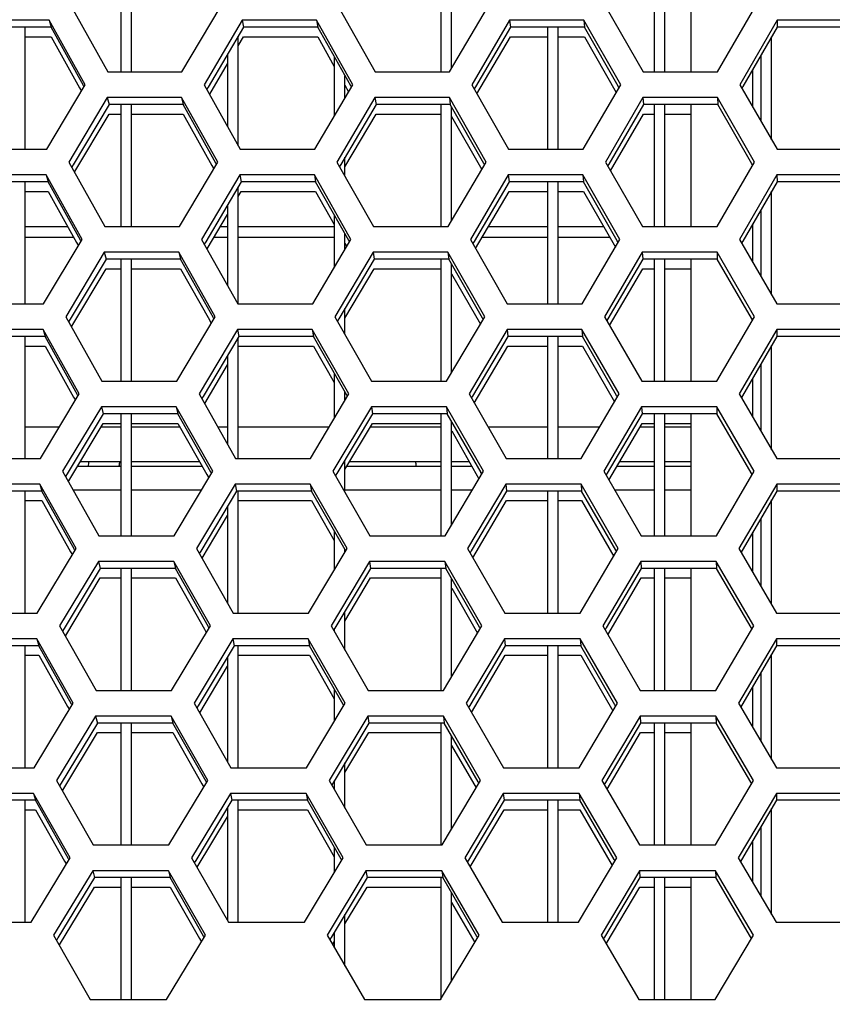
# Model space of a CAD drawing. Header units: millimetres. Extents: x 0 to 420, y 0 to 297.
# Tile 57 of 256: x 121.15 to 124.19, y 86.44 to 90.13. Entities that reach past the tile are written whole.
import ezdxf

# ---------------------------------------------------------------- set-up
doc = ezdxf.new("R2010")
doc.units = ezdxf.units.MM
doc.header["$LTSCALE"] = 23.1
doc.layers.get('0').update_dxf_attribs({"linetype": 'CONTINUOUS'})
for name, color, linetype in [('AXES', 7, 'CONTINUOUS'), ('DIM_PILOTEES', 7, 'CONTINUOUS'), ('FASEN', 7, 'CONTINUOUS')]:
    doc.layers.add(name, color=color, linetype=linetype)
doc.styles.get("Standard").update_dxf_attribs({"font": 'txt', "width": 0.7})
doc.dimstyles.new('DIMSTYLE_4', dxfattribs={"dimtxt": 2.5, "dimasz": 3.5, "dimexe": 2, "dimexo": 0, "dimtad": 1, "dimdec": 0, "dimlfac": 10, "dimdsep": 46, "dimtxsty": 'Standard', "dimblk": '_FILLED', "dimblk1": '_FILLED', "dimblk2": '_FILLED', "dimcen": 0.09, "dimazin": 2, "dimtp": 0.8, "dimtm": 0.8, "dimtfac": 1, "dimtdec": 0, "dimtofl": 0, "dimtmove": 0, "dimatfit": 3, "dimldrblk": '_FILLED', "dimfxl": 0, "dimtolj": 1, "dimarcsym": 0})

# ---------------------------------------------------------------- blocks, each defined once
blk = doc.blocks.new('_FILLED')
at = {"color": 0, "linetype": 'ByBlock'}
blk.add_solid([(0, 0), (-1, 0.1429), (-1, -0.1429)], dxfattribs=at)
blk = doc.blocks.new('*D10')
at = {"layer": 'DIM_PILOTEES', "color": 2, "linetype": 'Continuous'}
for p, q in [((124.1252, 106.0416), (62.1844, 106.0416)), ((64.1844, 106.0416), (64.1844, 79.644)), ((64.1844, 53.2465), (64.1844, 79.644)), ((101.3716, 53.2465), (62.1844, 53.2465))]:
    blk.add_line(p, q, dxfattribs=at)
at = {"layer": 'DIM_PILOTEES', "color": 2, "linetype": 'Continuous', "xscale": 3.5, "yscale": 3.5, "zscale": 3.5}
for p, rotation in [((64.1844, 106.0416), 90), ((64.1844, 53.2465), 270)]:
    blk.add_blockref('_FILLED', p, dxfattribs=dict(at, rotation=rotation))
at = {"layer": 'DIM_PILOTEES', "color": 2, "linetype": 'Continuous', "insert": (61.0594, 82.8955), "char_height": 2.5, "width": 8.571429, "attachment_point": 2, "rotation": 90, "line_spacing_factor": 0.9}
blk.add_mtext('{\\ftxt;\\W0.0001;\\H0.0001;\\~}{\\ftxt;\\W2.2857142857;\\H2.5; }{\\ftxt;\\W0.0001;\\H0.0001;\\~}', dxfattribs=at)

msp = doc.modelspace()

# ---------------------------------------------------------------- linework, layer by layer
at = {"color": 7, "linetype": 'Continuous'}
for p, q in [((121.5252, 90.3952), (121.5252, 89.9381)), ((121.5652, 89.9381), (121.5652, 90.3952)), ((122.7252, 90.3952), (122.7252, 89.9381)), ((122.7652, 89.9512), (122.7652, 90.3952)), ((123.5252, 90.3952), (123.5252, 89.9381)), ((123.5652, 89.9381), (123.5652, 90.3952)), ((121.2564, 90.1313), (121.2637, 90.1054)), ((121.9797, 90.1313), (121.9851, 90.1054)), ((122.2581, 90.1313), (122.2628, 90.1054)), ((122.9824, 90.1313), (122.9853, 90.1054)), ((123.261, 90.1313), (123.2633, 90.1054)), ((123.9858, 90.1313), (123.9862, 90.1054)), ((121.2637, 90.1054), (120.9865, 90.1054)), ((121.1652, 89.6484), (121.1652, 90.1054)), ((121.3851, 89.8867), (121.2637, 90.1054)), ((121.9851, 90.1054), (121.8523, 89.8806)), ((122.2628, 90.1054), (121.9851, 90.1054)), ((122.3866, 89.8855), (122.2628, 90.1054)), ((122.9853, 90.1054), (122.8545, 89.8818)), ((123.2633, 90.1054), (122.9853, 90.1054)), ((123.1252, 90.1054), (123.1252, 89.6484)), ((123.1652, 89.6484), (123.1652, 90.1054)), ((123.3894, 89.8843), (123.2633, 90.1054)), ((123.9862, 90.1054), (123.8577, 89.8831)), ((124.2643, 90.1054), (123.9862, 90.1054)), ((121.1652, 90.0696), (121.2637, 90.0696)), ((121.2637, 90.0696), (121.3699, 89.8783)), ((121.9652, 89.6609), (121.9652, 90.0717)), ((121.9652, 90.0359), (121.9851, 90.0696)), ((121.9851, 90.0696), (122.2628, 90.0696)), ((122.2628, 90.0696), (122.3252, 89.9586)), ((122.8602, 89.8557), (122.9853, 90.0696)), ((122.9853, 90.0696), (123.1252, 90.0696)), ((123.1652, 90.0696), (123.2633, 90.0696)), ((123.2633, 90.0696), (123.3823, 89.8609)), ((123.9652, 89.6832), (123.9652, 90.0691)), ((121.9252, 90.004), (121.9252, 89.732)), ((122.3252, 89.9945), (122.3252, 89.7728)), ((123.9252, 89.9998), (123.9252, 89.7524)), ((121.8581, 89.8547), (121.9252, 89.9681)), ((122.3652, 89.8405), (122.3652, 89.9234)), ((121.3699, 89.8783), (121.3766, 89.8661)), ((121.3869, 89.8834), (121.3851, 89.8867)), ((121.8523, 89.8806), (121.8469, 89.8715)), ((122.3652, 89.8876), (122.3788, 89.8635)), ((122.3891, 89.881), (122.3866, 89.8855)), ((122.8545, 89.8818), (122.8499, 89.8739)), ((123.3926, 89.8786), (123.3894, 89.8843)), ((123.8577, 89.8831), (123.8538, 89.8763)), ((121.4734, 89.8415), (121.4802, 89.8157)), ((121.7522, 89.8415), (121.7582, 89.8157)), ((122.4775, 89.8415), (122.4817, 89.8157)), ((122.7566, 89.8415), (122.7601, 89.8157)), ((123.4827, 89.8415), (123.4844, 89.8157)), ((123.7621, 89.8415), (123.763, 89.8157)), ((121.4802, 89.8157), (121.3459, 89.5902)), ((121.7582, 89.8157), (121.4802, 89.8157)), ((121.5252, 89.8157), (121.5252, 89.3586)), ((121.5652, 89.3586), (121.5652, 89.8157)), ((121.8811, 89.5963), (121.7582, 89.8157)), ((122.4817, 89.8157), (122.3496, 89.5914)), ((122.7601, 89.8157), (122.4817, 89.8157)), ((122.7252, 89.8157), (122.7252, 89.3586)), ((122.8854, 89.5951), (122.7601, 89.8157)), ((122.7652, 89.3811), (122.7652, 89.8066)), ((123.4844, 89.8157), (123.3545, 89.5926)), ((123.763, 89.8157), (123.4844, 89.8157)), ((123.5252, 89.8157), (123.5252, 89.3586)), ((123.5652, 89.3586), (123.5652, 89.8157)), ((123.8906, 89.5939), (123.763, 89.8157)), ((121.3522, 89.5648), (121.4802, 89.7798)), ((121.4802, 89.7798), (121.5252, 89.7798)), ((121.5652, 89.7798), (121.7582, 89.7798)), ((121.7582, 89.7798), (121.8658, 89.5877)), ((122.3652, 89.5821), (122.4817, 89.7798)), ((122.4817, 89.7798), (122.7252, 89.7798)), ((122.7652, 89.7708), (122.8779, 89.5724)), ((123.3606, 89.5672), (123.4844, 89.7798)), ((123.4844, 89.7798), (123.5252, 89.7798)), ((123.5652, 89.7798), (123.6634, 89.7798)), ((122.3652, 89.5465), (122.3652, 89.6179)), ((121.3459, 89.5902), (121.3402, 89.5805)), ((121.8658, 89.5877), (121.8729, 89.575)), ((121.8832, 89.5924), (121.8811, 89.5963)), ((122.3496, 89.5914), (122.3446, 89.5829)), ((122.8882, 89.59), (122.8854, 89.5951)), ((123.3545, 89.5926), (123.3502, 89.5853)), ((123.8942, 89.5877), (123.8906, 89.5939)), ((121.2446, 89.5518), (121.252, 89.5259)), ((121.3505, 89.562), (121.3522, 89.5648)), ((121.9709, 89.5518), (121.9763, 89.5259)), ((122.2504, 89.5518), (122.2552, 89.5259)), ((122.9777, 89.5518), (122.9806, 89.5259)), ((123.2575, 89.5518), (123.2597, 89.5259)), ((123.9853, 89.5518), (123.9856, 89.5259)), ((121.252, 89.5259), (120.9736, 89.5259)), ((121.1652, 89.0688), (121.1652, 89.5259)), ((121.3738, 89.3071), (121.252, 89.5259)), ((121.9763, 89.5259), (121.8429, 89.301)), ((121.9652, 89.0688), (121.9652, 89.5072)), ((122.2552, 89.5259), (121.9763, 89.5259)), ((122.3795, 89.3059), (122.2552, 89.5259)), ((122.9806, 89.5259), (122.8493, 89.3022)), ((123.2597, 89.5259), (122.9806, 89.5259)), ((123.1252, 89.5259), (123.1252, 89.0688)), ((123.1652, 89.0688), (123.1652, 89.5259)), ((123.3864, 89.3047), (123.2597, 89.5259)), ((123.9856, 89.5259), (123.8566, 89.3035)), ((124.2649, 89.5259), (123.9856, 89.5259)), ((121.1652, 89.4901), (121.252, 89.4901)), ((121.252, 89.4901), (121.3586, 89.2986)), ((121.9652, 89.4713), (121.9763, 89.4901)), ((121.9763, 89.4901), (122.2552, 89.4901)), ((122.2552, 89.4901), (122.3252, 89.366)), ((122.855, 89.2762), (122.9806, 89.4901)), ((122.9806, 89.4901), (123.1252, 89.4901)), ((123.1652, 89.4901), (123.2597, 89.4901)), ((123.2597, 89.4901), (123.3793, 89.2814)), ((123.9652, 89.1025), (123.9652, 89.4907)), ((121.9252, 89.4397), (121.9252, 89.1365)), ((123.9252, 89.4217), (123.9252, 89.1715)), ((121.8488, 89.2751), (121.9252, 89.4039)), ((122.3252, 89.4018), (122.3252, 89.2057)), ((121.326, 89.357), (121.1652, 89.357)), ((121.9252, 89.357), (121.8975, 89.357)), ((122.3252, 89.357), (121.9652, 89.357)), ((123.1252, 89.357), (122.9026, 89.357)), ((123.3358, 89.357), (123.1652, 89.357)), ((121.3484, 89.3169), (121.1652, 89.3169)), ((121.9252, 89.3169), (121.8736, 89.3169)), ((122.3252, 89.3169), (121.9652, 89.3169)), ((122.3652, 89.2731), (122.3652, 89.3311)), ((123.1252, 89.3169), (122.879, 89.3169)), ((123.3589, 89.3169), (123.1652, 89.3169)), ((121.3586, 89.2986), (121.3653, 89.2865)), ((121.3757, 89.3038), (121.3738, 89.3071)), ((121.8429, 89.301), (121.8375, 89.292)), ((122.3652, 89.2953), (122.3717, 89.2839)), ((122.382, 89.3015), (122.3795, 89.3059)), ((122.8493, 89.3022), (122.8447, 89.2943)), ((123.3896, 89.2991), (123.3864, 89.3047)), ((123.8566, 89.3035), (123.8527, 89.2967)), ((121.4693, 89.2361), (121.3345, 89.0106)), ((121.4625, 89.262), (121.4693, 89.2361)), ((121.7485, 89.2361), (121.4693, 89.2361)), ((121.5252, 89.2361), (121.5252, 88.779)), ((121.5652, 88.779), (121.5652, 89.2361)), ((121.7424, 89.262), (121.7485, 89.2361)), ((121.8719, 89.0167), (121.7485, 89.2361)), ((122.4749, 89.2361), (122.3423, 89.0118)), ((122.4707, 89.262), (122.4749, 89.2361)), ((122.7545, 89.2361), (122.4749, 89.2361)), ((122.7252, 89.2361), (122.7252, 88.779)), ((122.751, 89.262), (122.7545, 89.2361)), ((122.8803, 89.0155), (122.7545, 89.2361)), ((123.4817, 89.2361), (123.3513, 89.013)), ((123.4801, 89.262), (123.4817, 89.2361)), ((123.7615, 89.2361), (123.4817, 89.2361)), ((123.5252, 89.2361), (123.5252, 88.779)), ((123.5652, 88.779), (123.5652, 89.2361)), ((123.7606, 89.262), (123.7615, 89.2361)), ((123.8897, 89.0143), (123.7615, 89.2361)), ((121.3408, 88.9852), (121.4693, 89.2003)), ((121.4693, 89.2003), (121.5252, 89.2003)), ((121.5652, 89.2003), (121.7485, 89.2003)), ((121.7485, 89.2003), (121.8566, 89.0081)), ((122.3652, 89.0147), (122.4749, 89.2003)), ((122.4749, 89.2003), (122.7252, 89.2003)), ((122.7652, 88.8109), (122.7652, 89.2173)), ((123.3574, 88.9877), (123.4817, 89.2003)), ((123.4817, 89.2003), (123.5252, 89.2003)), ((123.5652, 89.2003), (123.6634, 89.2003)), ((122.7652, 89.1814), (122.8728, 88.9929)), ((122.3652, 88.9543), (122.3652, 89.0506)), ((121.874, 89.0129), (121.8719, 89.0167)), ((122.8832, 89.0105), (122.8803, 89.0155)), ((123.3513, 89.013), (123.347, 89.0058)), ((123.8932, 89.0081), (123.8897, 89.0143)), ((121.3345, 89.0106), (121.3288, 89.001)), ((121.3392, 88.9825), (121.3408, 88.9852)), ((121.8566, 89.0081), (121.8637, 88.9955)), ((122.3423, 89.0118), (122.3373, 89.0034)), ((121.2402, 88.9463), (120.9607, 88.9463)), ((121.1652, 88.4893), (121.1652, 88.9463)), ((121.2328, 88.9722), (121.2402, 88.9463)), ((121.3626, 88.7275), (121.2402, 88.9463)), ((121.9675, 88.9463), (121.8335, 88.7214)), ((121.962, 88.9722), (121.9675, 88.9463)), ((121.9652, 88.4893), (121.9652, 88.9425)), ((122.2475, 88.9463), (121.9675, 88.9463)), ((122.2427, 88.9722), (122.2475, 88.9463)), ((122.3724, 88.7263), (122.2475, 88.9463)), ((122.9759, 88.9463), (122.844, 88.7226)), ((122.973, 88.9722), (122.9759, 88.9463)), ((123.2562, 88.9463), (122.9759, 88.9463)), ((123.1252, 88.9463), (123.1252, 88.4893)), ((123.1652, 88.4893), (123.1652, 88.9463)), ((123.2539, 88.9722), (123.2562, 88.9463)), ((123.3834, 88.7251), (123.2562, 88.9463)), ((123.9851, 88.9463), (123.8555, 88.7239)), ((123.9847, 88.9722), (123.9851, 88.9463)), ((124.2654, 88.9463), (123.9851, 88.9463)), ((121.1652, 88.9105), (121.2402, 88.9105)), ((121.2402, 88.9105), (121.3473, 88.719)), ((121.9675, 88.9105), (122.2475, 88.9105)), ((122.2475, 88.9105), (122.3252, 88.7734)), ((122.8499, 88.6966), (122.9759, 88.9105)), ((122.9759, 88.9105), (123.1252, 88.9105)), ((123.1652, 88.9105), (123.2562, 88.9105)), ((123.2562, 88.9105), (123.3762, 88.7018)), ((123.9652, 88.5218), (123.9652, 88.9123)), ((121.9252, 88.8753), (121.9252, 88.5412)), ((121.8394, 88.6955), (121.9252, 88.8394)), ((123.9252, 88.8436), (123.9252, 88.5905)), ((122.3252, 88.8093), (122.3252, 88.6384)), ((121.3473, 88.719), (121.354, 88.707)), ((121.3644, 88.7242), (121.3626, 88.7275)), ((121.8335, 88.7214), (121.8282, 88.7124)), ((122.3652, 88.7057), (122.3652, 88.7389)), ((122.3749, 88.7219), (122.3724, 88.7263)), ((122.844, 88.7226), (122.8394, 88.7148)), ((123.3866, 88.7195), (123.3834, 88.7251)), ((123.8555, 88.7239), (123.8516, 88.7172)), ((121.4517, 88.6824), (121.4584, 88.6566)), ((121.7327, 88.6824), (121.7388, 88.6566)), ((122.464, 88.6824), (122.4682, 88.6566)), ((122.7454, 88.6824), (122.7489, 88.6566)), ((123.4775, 88.6824), (123.4791, 88.6566)), ((123.7591, 88.6824), (123.76, 88.6566)), ((121.4584, 88.6566), (121.3231, 88.431)), ((121.7388, 88.6566), (121.4584, 88.6566)), ((121.5252, 88.6566), (121.5252, 88.1995)), ((121.5652, 88.1995), (121.5652, 88.6566)), ((121.8627, 88.4371), (121.7388, 88.6566)), ((122.4682, 88.6566), (122.335, 88.4322)), ((122.7489, 88.6566), (122.4682, 88.6566)), ((122.7252, 88.6566), (122.7252, 88.1995)), ((122.8753, 88.4359), (122.7489, 88.6566)), ((123.4791, 88.6566), (123.3481, 88.4334)), ((123.76, 88.6566), (123.4791, 88.6566)), ((123.5252, 88.6566), (123.5252, 88.1995)), ((123.5652, 88.1995), (123.5652, 88.6566)), ((123.8887, 88.4347), (123.76, 88.6566)), ((121.1652, 88.607), (121.294, 88.607)), ((121.3294, 88.4056), (121.4584, 88.6207)), ((121.4502, 88.607), (121.5252, 88.607)), ((121.4584, 88.6207), (121.5252, 88.6207)), ((121.5652, 88.6207), (121.7388, 88.6207)), ((121.5652, 88.607), (121.7465, 88.607)), ((121.7388, 88.6207), (121.8473, 88.4284)), ((121.8879, 88.607), (121.9252, 88.607)), ((121.9652, 88.607), (122.3066, 88.607)), ((122.3652, 88.4473), (122.4682, 88.6207)), ((122.4601, 88.607), (122.7252, 88.607)), ((122.4682, 88.6207), (122.7252, 88.6207)), ((122.7652, 88.2407), (122.7652, 88.628)), ((122.9013, 88.607), (123.1252, 88.607)), ((123.1652, 88.607), (123.3204, 88.607)), ((123.3543, 88.4081), (123.4791, 88.6207)), ((123.4711, 88.607), (123.5252, 88.607)), ((123.4791, 88.6207), (123.5252, 88.6207)), ((123.5652, 88.6207), (123.6634, 88.6207)), ((123.5652, 88.607), (123.6634, 88.607)), ((122.7653, 88.5922), (122.8677, 88.4133)), ((121.3618, 88.4596), (121.5252, 88.4596)), ((121.5652, 88.4596), (121.8297, 88.4596)), ((122.3652, 88.3622), (122.3652, 88.4831)), ((122.3726, 88.4596), (122.7252, 88.4596)), ((122.7652, 88.4596), (122.8411, 88.4596)), ((123.3846, 88.4596), (123.5252, 88.4596)), ((123.5652, 88.4596), (123.6634, 88.4596)), ((121.3231, 88.431), (121.3174, 88.4215)), ((121.8473, 88.4284), (121.8544, 88.4159)), ((121.8649, 88.4333), (121.8627, 88.4371)), ((122.335, 88.4322), (122.33, 88.4238)), ((122.8781, 88.4309), (122.8752, 88.4359)), ((123.3481, 88.4334), (123.3438, 88.4262)), ((123.8923, 88.4286), (123.8887, 88.4347)), ((121.2211, 88.3927), (121.2284, 88.3668)), ((121.3278, 88.403), (121.3294, 88.4056)), ((121.9532, 88.3927), (121.9587, 88.3668)), ((122.2351, 88.3927), (122.2398, 88.3668)), ((122.9683, 88.3927), (122.9712, 88.3668)), ((123.2504, 88.3927), (123.2526, 88.3668)), ((123.9841, 88.3927), (123.9845, 88.3668)), ((121.2284, 88.3668), (120.9478, 88.3668)), ((121.1652, 87.9097), (121.1652, 88.3668)), ((121.3514, 88.1479), (121.2284, 88.3668)), ((121.3454, 88.3718), (121.5252, 88.3718)), ((121.5652, 88.3718), (121.828, 88.3718)), ((121.9587, 88.3668), (121.8241, 88.1418)), ((122.2398, 88.3668), (121.9587, 88.3668)), ((121.9652, 87.9097), (121.9652, 88.3668)), ((122.3653, 88.1467), (122.2398, 88.3668)), ((122.3652, 88.3718), (122.7252, 88.3718)), ((122.7652, 88.3718), (122.843, 88.3718)), ((122.9712, 88.3668), (122.8388, 88.143)), ((123.2526, 88.3668), (122.9712, 88.3668)), ((123.1252, 88.3668), (123.1252, 87.9097)), ((123.1652, 87.9097), (123.1652, 88.3668)), ((123.3804, 88.1455), (123.2526, 88.3668)), ((123.3754, 88.3718), (123.5252, 88.3718)), ((123.5652, 88.3718), (123.6634, 88.3718)), ((123.9845, 88.3668), (123.8543, 88.1443)), ((124.266, 88.3668), (123.9845, 88.3668)), ((121.1652, 88.3309), (121.2284, 88.3309)), ((121.2284, 88.3309), (121.336, 88.1393)), ((121.9652, 88.3309), (122.2398, 88.3309)), ((122.2398, 88.3309), (122.3252, 88.181)), ((122.8447, 88.1171), (122.9712, 88.3309)), ((122.9712, 88.3309), (123.1252, 88.3309)), ((123.1652, 88.3309), (123.2526, 88.3309)), ((123.2526, 88.3309), (123.3732, 88.1222)), ((123.9652, 87.9412), (123.9652, 88.3338)), ((121.8301, 88.1158), (121.9252, 88.2749)), ((121.9252, 88.3107), (121.9252, 87.9459)), ((123.9252, 88.2654), (123.9252, 88.0096)), ((122.3252, 88.2168), (122.3252, 88.0711)), ((121.336, 88.1393), (121.3428, 88.1274)), ((121.3532, 88.1447), (121.3513, 88.1479)), ((121.8241, 88.1418), (121.8188, 88.1329)), ((122.3652, 88.1381), (122.3652, 88.1467)), ((122.3678, 88.1423), (122.3652, 88.1467)), ((122.8388, 88.143), (122.8342, 88.1353)), ((123.3836, 88.14), (123.3804, 88.1455)), ((123.8543, 88.1443), (123.8504, 88.1376)), ((121.4408, 88.1029), (121.4476, 88.077)), ((121.723, 88.1029), (121.729, 88.077)), ((122.4572, 88.1029), (122.4614, 88.077)), ((122.7398, 88.1029), (122.7433, 88.077)), ((123.4748, 88.1029), (123.4765, 88.077)), ((123.7576, 88.1029), (123.7585, 88.077)), ((121.4476, 88.077), (121.3117, 87.8514)), ((121.729, 88.077), (121.4476, 88.077)), ((121.5252, 88.077), (121.5252, 87.6199)), ((121.5652, 87.6199), (121.5652, 88.077)), ((121.8535, 87.8575), (121.729, 88.077)), ((122.4614, 88.077), (122.3277, 87.8526)), ((122.7433, 88.077), (122.4614, 88.077)), ((122.7252, 88.077), (122.7252, 87.6199)), ((122.8702, 87.8563), (122.7433, 88.077)), ((123.4765, 88.077), (123.3449, 87.8538)), ((123.7585, 88.077), (123.4765, 88.077)), ((123.5252, 88.077), (123.5252, 87.6199)), ((123.5652, 87.6199), (123.5652, 88.077)), ((123.8878, 87.8551), (123.7585, 88.077)), ((121.318, 87.826), (121.4476, 88.0412)), ((121.4476, 88.0412), (121.5252, 88.0412)), ((121.5652, 88.0412), (121.729, 88.0412)), ((121.729, 88.0412), (121.8381, 87.8488)), ((122.3652, 87.8797), (122.4614, 88.0412)), ((122.4614, 88.0412), (122.7252, 88.0412)), ((122.7652, 87.6704), (122.7652, 88.0388)), ((123.3512, 87.8286), (123.4765, 88.0412)), ((123.4765, 88.0412), (123.5252, 88.0412)), ((123.5652, 88.0412), (123.6634, 88.0412)), ((122.7653, 88.003), (122.8626, 87.8337)), ((122.3652, 87.7702), (122.3652, 87.9156)), ((121.3117, 87.8514), (121.306, 87.842)), ((121.8381, 87.8488), (121.8452, 87.8363)), ((121.8557, 87.8537), (121.8535, 87.8575)), ((122.3277, 87.8526), (122.3227, 87.8443)), ((122.3252, 87.8485), (122.3252, 87.8399)), ((122.873, 87.8513), (122.8702, 87.8563)), ((123.3449, 87.8538), (123.3407, 87.8467)), ((123.8913, 87.849), (123.8878, 87.8551)), ((121.2093, 87.8131), (121.2166, 87.7872)), ((121.3164, 87.8235), (121.318, 87.826)), ((121.9444, 87.8131), (121.9499, 87.7872)), ((122.2274, 87.8131), (122.2322, 87.7872)), ((122.9636, 87.8131), (122.9665, 87.7872)), ((123.2469, 87.8131), (123.2491, 87.7872)), ((123.9836, 87.8131), (123.9839, 87.7872)), ((121.2166, 87.7872), (120.9348, 87.7872)), ((121.1652, 87.3301), (121.1652, 87.7872)), ((121.3401, 87.5683), (121.2166, 87.7872)), ((121.9499, 87.7872), (121.8148, 87.5622)), ((122.2322, 87.7872), (121.9499, 87.7872)), ((121.9652, 87.3301), (121.9652, 87.7872)), ((122.3581, 87.5671), (122.2322, 87.7872)), ((122.9665, 87.7872), (122.8335, 87.5634)), ((123.2491, 87.7872), (122.9665, 87.7872)), ((123.1252, 87.7872), (123.1252, 87.3301)), ((123.1652, 87.3301), (123.1652, 87.7872)), ((123.3774, 87.5659), (123.2491, 87.7872)), ((123.9839, 87.7872), (123.8532, 87.5647)), ((124.2666, 87.7872), (123.9839, 87.7872)), ((121.1652, 87.7514), (121.2166, 87.7514)), ((121.2166, 87.7514), (121.3248, 87.5597)), ((121.9252, 87.7461), (121.9252, 87.3508)), ((121.9652, 87.7514), (122.2322, 87.7514)), ((122.2322, 87.7514), (122.3252, 87.5887)), ((122.8395, 87.5375), (122.9665, 87.7514)), ((122.9665, 87.7514), (123.1252, 87.7514)), ((123.1652, 87.7514), (123.2491, 87.7514)), ((123.2491, 87.7514), (123.3701, 87.5427)), ((123.9652, 87.3605), (123.9652, 87.7554)), ((121.8207, 87.5362), (121.9252, 87.7103)), ((123.9252, 87.6872), (123.9252, 87.4286)), ((122.3252, 87.6245), (122.3252, 87.5037)), ((121.3248, 87.5597), (121.3315, 87.5478)), ((121.3419, 87.5651), (121.3401, 87.5683)), ((121.8148, 87.5622), (121.8095, 87.5534)), ((122.3606, 87.5627), (122.3581, 87.5671)), ((122.8335, 87.5634), (122.829, 87.5557)), ((123.3806, 87.5604), (123.3774, 87.5659)), ((123.8532, 87.5647), (123.8493, 87.5581)), ((121.4299, 87.5233), (121.4367, 87.4974)), ((121.7133, 87.5233), (121.7193, 87.4974)), ((122.4505, 87.5233), (122.4547, 87.4974)), ((122.7342, 87.5233), (122.7377, 87.4974)), ((123.4722, 87.5233), (123.4738, 87.4974)), ((123.7561, 87.5233), (123.757, 87.4974)), ((121.4367, 87.4974), (121.3002, 87.2718)), ((121.7193, 87.4974), (121.4367, 87.4974)), ((121.5252, 87.4974), (121.5252, 87.0404)), ((121.5652, 87.0404), (121.5652, 87.4974)), ((121.8443, 87.2779), (121.7193, 87.4974)), ((122.4547, 87.4974), (122.3203, 87.273)), ((122.7377, 87.4974), (122.4547, 87.4974)), ((122.7252, 87.4974), (122.7252, 87.0404)), ((122.8651, 87.2767), (122.7377, 87.4974)), ((123.4738, 87.4974), (123.3417, 87.2742)), ((123.757, 87.4974), (123.4738, 87.4974)), ((123.5252, 87.4974), (123.5252, 87.0404)), ((123.5652, 87.0404), (123.5652, 87.4974)), ((123.8868, 87.2755), (123.757, 87.4974)), ((121.3065, 87.2464), (121.4367, 87.4616)), ((121.4367, 87.4616), (121.5252, 87.4616)), ((121.5652, 87.4616), (121.7193, 87.4616)), ((121.7193, 87.4616), (121.8289, 87.2692)), ((122.3652, 87.3121), (122.4547, 87.4616)), ((122.4547, 87.4616), (122.7252, 87.4616)), ((122.7652, 87.1), (122.7652, 87.4497)), ((123.348, 87.2491), (123.4738, 87.4616)), ((123.4738, 87.4616), (123.5252, 87.4616)), ((123.5652, 87.4616), (123.6634, 87.4616)), ((122.7652, 87.4138), (122.8575, 87.2542)), ((122.3652, 87.1783), (122.3652, 87.3479)), ((121.8465, 87.2741), (121.8443, 87.2779)), ((122.3252, 87.2818), (122.3252, 87.2477)), ((121.3002, 87.2718), (121.2946, 87.2624)), ((121.3051, 87.2439), (121.3066, 87.2464)), ((121.3051, 87.2439), (121.3065, 87.2464)), ((121.8289, 87.2692), (121.836, 87.2567)), ((122.3203, 87.273), (122.3154, 87.2648)), ((122.868, 87.2718), (122.8651, 87.2767)), ((123.3417, 87.2742), (123.3375, 87.2671)), ((123.8904, 87.2694), (123.8868, 87.2755)), ((121.2048, 87.2077), (120.9219, 87.2077)), ((121.1652, 86.7506), (121.1652, 87.2077)), ((121.1975, 87.2335), (121.2048, 87.2077)), ((121.3289, 86.9888), (121.2048, 87.2077)), ((121.9411, 87.2077), (121.8054, 86.9826)), ((121.9356, 87.2335), (121.9411, 87.2077)), ((122.2245, 87.2077), (121.9411, 87.2077)), ((121.9652, 86.7506), (121.9652, 87.2077)), ((122.2197, 87.2335), (122.2245, 87.2077)), ((122.351, 86.9875), (122.2245, 87.2077)), ((122.9618, 87.2077), (122.8283, 86.9838)), ((122.9589, 87.2335), (122.9618, 87.2077)), ((123.2455, 87.2077), (122.9618, 87.2077)), ((123.1252, 87.2077), (123.1252, 86.7506)), ((123.1652, 86.7506), (123.1652, 87.2077)), ((123.2433, 87.2335), (123.2455, 87.2077)), ((123.3744, 86.9863), (123.2455, 87.2077)), ((123.9833, 87.2077), (123.8521, 86.9851)), ((123.983, 87.2335), (123.9833, 87.2077)), ((124.2671, 87.2077), (123.9833, 87.2077)), ((121.1652, 87.1718), (121.2048, 87.1718)), ((121.2048, 87.1718), (121.3135, 86.98)), ((121.9252, 87.1813), (121.9252, 86.7558)), ((121.9652, 87.1718), (122.2245, 87.1718)), ((122.2245, 87.1718), (122.3252, 86.9965)), ((122.8343, 86.958), (122.9618, 87.1718)), ((122.9618, 87.1718), (123.1252, 87.1718)), ((123.1652, 87.1718), (123.2455, 87.1718)), ((123.2455, 87.1718), (123.3671, 86.9631)), ((123.9652, 86.7798), (123.9652, 87.1769)), ((121.8114, 86.9566), (121.9252, 87.1455)), ((123.9252, 87.109), (123.9252, 86.8477)), ((122.3252, 87.0323), (122.3252, 86.9362)), ((121.3307, 86.9855), (121.3289, 86.9888)), ((121.8054, 86.9826), (121.8001, 86.9738)), ((122.3535, 86.9832), (122.351, 86.9875)), ((122.8283, 86.9838), (122.8237, 86.9762)), ((123.3776, 86.9808), (123.3744, 86.9863)), ((123.8521, 86.9851), (123.8482, 86.9785)), ((121.3135, 86.98), (121.3202, 86.9682)), ((121.4258, 86.9179), (121.2888, 86.6922)), ((121.4191, 86.9438), (121.4258, 86.9179)), ((121.7096, 86.9179), (121.4258, 86.9179)), ((121.5252, 86.9179), (121.5252, 86.4608)), ((121.5652, 86.4608), (121.5652, 86.9179)), ((121.7035, 86.9438), (121.7096, 86.9179)), ((121.8351, 86.6984), (121.7096, 86.9179)), ((122.4479, 86.9179), (122.313, 86.6934)), ((122.4437, 86.9438), (122.4479, 86.9179)), ((122.7321, 86.9179), (122.4479, 86.9179)), ((122.7252, 86.9179), (122.7252, 86.4608)), ((122.7286, 86.9438), (122.7321, 86.9179)), ((122.8601, 86.6971), (122.7321, 86.9179)), ((123.4712, 86.9179), (123.3385, 86.6947)), ((123.4696, 86.9438), (123.4712, 86.9179)), ((123.7555, 86.9179), (123.4712, 86.9179)), ((123.5252, 86.9179), (123.5252, 86.4608)), ((123.5652, 86.4608), (123.5652, 86.9179)), ((123.7546, 86.9438), (123.7555, 86.9179)), ((123.8859, 86.6959), (123.7555, 86.9179)), ((121.2951, 86.6667), (121.4258, 86.8821)), ((121.4258, 86.8821), (121.5252, 86.8821)), ((121.5652, 86.8821), (121.7096, 86.8821)), ((121.7096, 86.8821), (121.8197, 86.6895)), ((122.3652, 86.7444), (122.4479, 86.8821)), ((122.4479, 86.8821), (122.7252, 86.8821)), ((123.3449, 86.6695), (123.4712, 86.8821)), ((123.4712, 86.8821), (123.5252, 86.8821)), ((123.5652, 86.8821), (123.6634, 86.8821)), ((122.7652, 86.5295), (122.7652, 86.8606)), ((122.7652, 86.8248), (122.8523, 86.6746)), ((122.3652, 86.5865), (122.3652, 86.7802)), ((121.2888, 86.6922), (121.2832, 86.6829)), ((121.8197, 86.6895), (121.8268, 86.6771)), ((121.8373, 86.6945), (121.8351, 86.6984)), ((122.313, 86.6934), (122.3081, 86.6852)), ((122.3252, 86.7137), (122.3252, 86.6556)), ((122.8629, 86.6922), (122.8601, 86.6971)), ((123.3385, 86.6947), (123.3343, 86.6876)), ((123.8894, 86.6899), (123.8859, 86.6959)), ((121.2937, 86.6644), (121.2951, 86.6667)), ((122.3187, 86.667), (122.3252, 86.6778))]:
    msp.add_line(p, q, dxfattribs=at)
at = {"color": 3, "linetype": 'Continuous'}
for p, q in [((121.3408, 90.1796), (121.4752, 89.9381)), ((121.7538, 89.9381), (121.8969, 90.1796)), ((122.3422, 90.1796), (122.4786, 89.9381)), ((122.7576, 89.9381), (122.8992, 90.1796)), ((123.3449, 90.1796), (123.4832, 89.9381)), ((123.7623, 89.9381), (123.9023, 90.1796)), ((121.2564, 90.1313), (120.9785, 90.1313)), ((121.3907, 89.8898), (121.2564, 90.1313)), ((121.9797, 90.1313), (121.8366, 89.8898)), ((122.2581, 90.1313), (121.9797, 90.1313)), ((122.3944, 89.8898), (122.2581, 90.1313)), ((122.9824, 90.1313), (122.8408, 89.8898)), ((123.261, 90.1313), (122.9824, 90.1313)), ((123.3992, 89.8898), (123.261, 90.1313)), ((123.9858, 90.1313), (123.846, 89.8898)), ((124.2646, 90.1313), (123.9858, 90.1313)), ((121.4752, 89.9381), (121.7538, 89.9381)), ((122.4786, 89.9381), (122.7576, 89.9381)), ((123.4832, 89.9381), (123.7623, 89.9381)), ((121.2466, 89.6484), (121.3907, 89.8898)), ((121.8366, 89.8898), (121.9723, 89.6484)), ((122.2517, 89.6484), (122.3944, 89.8898)), ((122.8408, 89.8898), (122.9784, 89.6484)), ((123.2581, 89.6484), (123.3992, 89.8898)), ((123.846, 89.8898), (123.9854, 89.6484)), ((121.4734, 89.8415), (121.3293, 89.6001)), ((121.7522, 89.8415), (121.4734, 89.8415)), ((121.8878, 89.6001), (121.7522, 89.8415)), ((122.4775, 89.8415), (122.3349, 89.6001)), ((122.7566, 89.8415), (122.4775, 89.8415)), ((122.8941, 89.6001), (122.7566, 89.8415)), ((123.4827, 89.8415), (123.3417, 89.6001)), ((123.7621, 89.8415), (123.4827, 89.8415)), ((123.9014, 89.6001), (123.7621, 89.8415)), ((120.9677, 89.6484), (121.2466, 89.6484)), ((121.9723, 89.6484), (122.2517, 89.6484)), ((122.9784, 89.6484), (123.2581, 89.6484)), ((123.9854, 89.6484), (124.2651, 89.6484)), ((121.3293, 89.6001), (121.4644, 89.3586)), ((121.7441, 89.3586), (121.8878, 89.6001)), ((122.3349, 89.6001), (122.4719, 89.3586)), ((122.752, 89.3586), (122.8941, 89.6001)), ((123.3417, 89.6001), (123.4805, 89.3586)), ((123.7608, 89.3586), (123.9014, 89.6001)), ((121.2446, 89.5518), (120.9656, 89.5518)), ((121.3795, 89.3103), (121.2446, 89.5518)), ((121.9709, 89.5518), (121.8272, 89.3103)), ((122.2504, 89.5518), (121.9709, 89.5518)), ((122.3873, 89.3103), (122.2504, 89.5518)), ((122.9777, 89.5518), (122.8356, 89.3103)), ((123.2575, 89.5518), (122.9777, 89.5518)), ((123.3962, 89.3103), (123.2575, 89.5518)), ((123.9853, 89.5518), (123.8448, 89.3103)), ((124.2652, 89.5518), (123.9853, 89.5518)), ((121.4644, 89.3586), (121.7441, 89.3586)), ((122.4719, 89.3586), (122.752, 89.3586)), ((123.4805, 89.3586), (123.7608, 89.3586)), ((121.2348, 89.0688), (121.3795, 89.3103)), ((121.8272, 89.3103), (121.9635, 89.0688)), ((122.244, 89.0688), (122.3873, 89.3103)), ((122.8356, 89.3103), (122.9737, 89.0688)), ((123.2545, 89.0688), (123.3962, 89.3103)), ((123.8448, 89.3103), (123.9848, 89.0688)), ((121.4625, 89.262), (121.3179, 89.0205)), ((121.7424, 89.262), (121.4625, 89.262)), ((121.8786, 89.0205), (121.7424, 89.262)), ((122.4707, 89.262), (122.3276, 89.0205)), ((122.751, 89.262), (122.4707, 89.262)), ((122.8891, 89.0205), (122.751, 89.262)), ((123.4801, 89.262), (123.3385, 89.0205)), ((123.7606, 89.262), (123.4801, 89.262)), ((123.9004, 89.0205), (123.7606, 89.262)), ((120.9548, 89.0688), (121.2348, 89.0688)), ((121.9635, 89.0688), (122.244, 89.0688)), ((122.9737, 89.0688), (123.2545, 89.0688)), ((123.9848, 89.0688), (124.2657, 89.0688)), ((121.3179, 89.0205), (121.4535, 88.779)), ((121.7343, 88.779), (121.8786, 89.0205)), ((122.3276, 89.0205), (122.4651, 88.779)), ((122.7463, 88.779), (122.8891, 89.0205)), ((123.3385, 89.0205), (123.4779, 88.779)), ((123.7593, 88.779), (123.9004, 89.0205)), ((121.2328, 88.9722), (120.9526, 88.9722)), ((121.3683, 88.7307), (121.2328, 88.9722)), ((121.962, 88.9722), (121.8178, 88.7307)), ((122.2427, 88.9722), (121.962, 88.9722)), ((122.3802, 88.7307), (122.2427, 88.9722)), ((122.973, 88.9722), (122.8303, 88.7307)), ((123.2539, 88.9722), (122.973, 88.9722)), ((123.3932, 88.7307), (123.2539, 88.9722)), ((123.9847, 88.9722), (123.8437, 88.7307)), ((124.2658, 88.9722), (123.9847, 88.9722)), ((121.4535, 88.779), (121.7343, 88.779)), ((122.4651, 88.779), (122.7463, 88.779)), ((123.4779, 88.779), (123.7593, 88.779)), ((121.223, 88.4893), (121.3683, 88.7307)), ((121.8178, 88.7307), (121.9547, 88.4893)), ((122.2363, 88.4893), (122.3802, 88.7307)), ((122.8303, 88.7307), (122.9691, 88.4893)), ((123.251, 88.4893), (123.3932, 88.7307)), ((123.8437, 88.7307), (123.9842, 88.4893)), ((121.4517, 88.6824), (121.3064, 88.441)), ((121.7327, 88.6824), (121.4517, 88.6824)), ((121.8695, 88.441), (121.7327, 88.6824)), ((122.464, 88.6824), (122.3202, 88.441)), ((122.7454, 88.6824), (122.464, 88.6824)), ((122.8841, 88.441), (122.7454, 88.6824)), ((123.4775, 88.6824), (123.3353, 88.441)), ((123.7591, 88.6824), (123.4775, 88.6824)), ((123.8995, 88.441), (123.7591, 88.6824)), ((120.9419, 88.4893), (121.223, 88.4893)), ((121.3723, 88.4771), (121.5252, 88.4771)), ((121.5652, 88.4771), (121.8198, 88.4771)), ((121.9547, 88.4893), (122.2363, 88.4893)), ((122.383, 88.4771), (122.7252, 88.4771)), ((122.7652, 88.4771), (122.8311, 88.4771)), ((122.9691, 88.4893), (123.251, 88.4893)), ((123.3948, 88.4771), (123.5252, 88.4771)), ((123.5652, 88.4771), (123.6634, 88.4771)), ((123.9842, 88.4893), (124.2663, 88.4893)), ((121.3064, 88.441), (121.4426, 88.1995)), ((121.7246, 88.1995), (121.8695, 88.441)), ((122.3202, 88.441), (122.4584, 88.1995)), ((122.7407, 88.1995), (122.8841, 88.441)), ((123.3353, 88.441), (123.4753, 88.1995)), ((123.7578, 88.1995), (123.8995, 88.441)), ((121.2211, 88.3927), (120.9397, 88.3927)), ((121.3571, 88.1512), (121.2211, 88.3927)), ((121.9532, 88.3927), (121.8084, 88.1512)), ((122.2351, 88.3927), (121.9532, 88.3927)), ((122.3731, 88.1512), (122.2351, 88.3927)), ((122.9683, 88.3927), (122.825, 88.1512)), ((123.2504, 88.3927), (122.9683, 88.3927)), ((123.3902, 88.1512), (123.2504, 88.3927)), ((123.9841, 88.3927), (123.8425, 88.1512)), ((124.2664, 88.3927), (123.9841, 88.3927)), ((121.4426, 88.1995), (121.7246, 88.1995)), ((122.4584, 88.1995), (122.7407, 88.1995)), ((123.4753, 88.1995), (123.7578, 88.1995)), ((121.2112, 87.9097), (121.3571, 88.1512)), ((121.8084, 88.1512), (121.9459, 87.9097)), ((122.2287, 87.9097), (122.3731, 88.1512)), ((122.825, 88.1512), (122.9644, 87.9097)), ((123.2474, 87.9097), (123.3902, 88.1512)), ((123.8425, 88.1512), (123.9836, 87.9097)), ((121.4408, 88.1029), (121.295, 87.8614)), ((121.723, 88.1029), (121.4408, 88.1029)), ((121.8603, 87.8614), (121.723, 88.1029)), ((122.4572, 88.1029), (122.3129, 87.8614)), ((122.7398, 88.1029), (122.4572, 88.1029)), ((122.879, 87.8614), (122.7398, 88.1029)), ((123.4748, 88.1029), (123.3321, 87.8614)), ((123.7576, 88.1029), (123.4748, 88.1029)), ((123.8986, 87.8614), (123.7576, 88.1029)), ((120.929, 87.9097), (121.2112, 87.9097)), ((121.9459, 87.9097), (122.2287, 87.9097)), ((122.9644, 87.9097), (123.2474, 87.9097)), ((123.9836, 87.9097), (124.2668, 87.9097)), ((121.295, 87.8614), (121.4317, 87.6199)), ((121.7149, 87.6199), (121.8603, 87.8614)), ((122.3129, 87.8614), (122.4516, 87.6199)), ((122.7351, 87.6199), (122.879, 87.8614)), ((123.3321, 87.8614), (123.4726, 87.6199)), ((123.7564, 87.6199), (123.8986, 87.8614)), ((121.2093, 87.8131), (120.9268, 87.8131)), ((121.3459, 87.5716), (121.2093, 87.8131)), ((121.9444, 87.8131), (121.7991, 87.5716)), ((122.2274, 87.8131), (121.9444, 87.8131)), ((122.366, 87.5716), (122.2274, 87.8131)), ((122.9636, 87.8131), (122.8198, 87.5716)), ((123.2469, 87.8131), (122.9636, 87.8131)), ((123.3873, 87.5716), (123.2469, 87.8131)), ((123.9836, 87.8131), (123.8414, 87.5716)), ((124.2669, 87.8131), (123.9836, 87.8131)), ((121.4317, 87.6199), (121.7149, 87.6199)), ((122.4516, 87.6199), (122.7351, 87.6199)), ((123.4726, 87.6199), (123.7564, 87.6199)), ((121.1995, 87.3301), (121.3459, 87.5716)), ((121.7991, 87.5716), (121.9371, 87.3301)), ((122.221, 87.3301), (122.366, 87.5716)), ((122.8198, 87.5716), (122.9597, 87.3301)), ((123.2439, 87.3301), (123.3873, 87.5716)), ((123.8414, 87.5716), (123.9831, 87.3301)), ((121.4299, 87.5233), (121.2836, 87.2818)), ((121.7133, 87.5233), (121.4299, 87.5233)), ((121.8512, 87.2818), (121.7133, 87.5233)), ((122.4505, 87.5233), (122.3056, 87.2818)), ((122.7342, 87.5233), (122.4505, 87.5233)), ((122.874, 87.2818), (122.7342, 87.5233)), ((123.4722, 87.5233), (123.3289, 87.2818)), ((123.7561, 87.5233), (123.4722, 87.5233)), ((123.8977, 87.2818), (123.7561, 87.5233)), ((120.916, 87.3301), (121.1995, 87.3301)), ((121.9371, 87.3301), (122.221, 87.3301)), ((122.9597, 87.3301), (123.2439, 87.3301)), ((123.9831, 87.3301), (124.2674, 87.3301)), ((121.2836, 87.2818), (121.4209, 87.0404)), ((121.7052, 87.0404), (121.8512, 87.2818)), ((122.3056, 87.2818), (122.4448, 87.0404)), ((122.7295, 87.0404), (122.874, 87.2818)), ((123.3289, 87.2818), (123.47, 87.0404)), ((123.7549, 87.0404), (123.8977, 87.2818)), ((121.1975, 87.2335), (120.9139, 87.2335)), ((121.3347, 86.9921), (121.1975, 87.2335)), ((121.9356, 87.2335), (121.7897, 86.9921)), ((122.2197, 87.2335), (121.9356, 87.2335)), ((122.3589, 86.9921), (122.2197, 87.2335)), ((122.9589, 87.2335), (122.8145, 86.9921)), ((123.2433, 87.2335), (122.9589, 87.2335)), ((123.3843, 86.9921), (123.2433, 87.2335)), ((123.983, 87.2335), (123.8402, 86.9921)), ((124.2675, 87.2335), (123.983, 87.2335)), ((121.4209, 87.0404), (121.7052, 87.0404)), ((122.4448, 87.0404), (122.7295, 87.0404)), ((123.47, 87.0404), (123.7549, 87.0404)), ((121.1877, 86.7506), (121.3347, 86.9921)), ((121.7897, 86.9921), (121.9283, 86.7506)), ((122.2133, 86.7506), (122.3589, 86.9921)), ((122.8145, 86.9921), (122.955, 86.7506)), ((123.2403, 86.7506), (123.3843, 86.9921)), ((123.8402, 86.9921), (123.9825, 86.7506)), ((121.4191, 86.9438), (121.2721, 86.7023)), ((121.7035, 86.9438), (121.4191, 86.9438)), ((121.842, 86.7023), (121.7035, 86.9438)), ((122.4437, 86.9438), (122.2983, 86.7023)), ((122.7286, 86.9438), (122.4437, 86.9438)), ((122.8689, 86.7023), (122.7286, 86.9438)), ((123.4696, 86.9438), (123.3257, 86.7023)), ((123.7546, 86.9438), (123.4696, 86.9438)), ((123.8968, 86.7023), (123.7546, 86.9438)), ((120.9031, 86.7506), (121.1877, 86.7506)), ((121.9283, 86.7506), (122.2133, 86.7506)), ((122.955, 86.7506), (123.2403, 86.7506)), ((123.9825, 86.7506), (124.268, 86.7506)), ((121.2721, 86.7023), (121.41, 86.4608)), ((121.6954, 86.4608), (121.842, 86.7023)), ((122.2983, 86.7023), (122.4381, 86.4608)), ((122.7239, 86.4608), (122.8689, 86.7023)), ((123.3257, 86.7023), (123.4674, 86.4608)), ((123.7534, 86.4608), (123.8968, 86.7023)), ((121.41, 86.4608), (121.6954, 86.4608)), ((122.4381, 86.4608), (122.7239, 86.4608)), ((123.4674, 86.4608), (123.7534, 86.4608))]:
    msp.add_line(p, q, dxfattribs=at)
at = {"color": 7, "linetype": 'Continuous'}
msp.add_arc((122.0752, 88.407), 0.675, 174.0368, 175.5298, dxfattribs=at)
at = {"layer": 'AXES', "color": 7, "linetype": 'Continuous'}
for start, end in [(172.8041, 174.6078), (5.3921, 7.196)]:
    msp.add_arc((122.0752, 88.407), 0.56, start, end, dxfattribs=at)
at = {"layer": 'FASEN', "color": 7, "linetype": 'Continuous'}
for p, q in [((123.6634, 89.9381), (123.6634, 90.3952)), ((123.8943, 89.806), (123.8943, 89.9463)), ((123.6634, 89.3586), (123.6634, 89.8157)), ((123.8943, 89.2248), (123.8943, 89.3684)), ((123.6634, 88.779), (123.6634, 89.2361)), ((123.8943, 88.6437), (123.8943, 88.7904)), ((123.6634, 88.1995), (123.6634, 88.6566)), ((123.8943, 88.0625), (123.8943, 88.2125)), ((123.6634, 87.6199), (123.6634, 88.077)), ((123.8943, 87.4814), (123.8943, 87.6345)), ((123.6634, 87.0404), (123.6634, 87.4974)), ((123.8943, 86.9002), (123.8943, 87.0566)), ((123.6634, 86.4608), (123.6634, 86.9179))]:
    msp.add_line(p, q, dxfattribs=at)

# ---------------------------------------------------------------- dimensions: what is measured, and where the dimension line sits
at = {"layer": 'DIM_PILOTEES', "color": 2, "linetype": 'Continuous'}
dim = msp.add_linear_dim(base=(64.1844, 53.2465), p1=(124.1252, 106.0416), p2=(101.3716, 53.2465), angle=270, text='{\\ftxt;\\W0.0001;\\H0.0001;\\~}{\\ftxt;\\W2.2857142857;\\H2.5; }{\\ftxt;\\W0.0001;\\H0.0001;\\~}', dimstyle='DIMSTYLE_4', dxfattribs=at)
dim.commit()
dim.dimension.update_dxf_attribs({"geometry": '*D10', "text_midpoint": (64.1844, 82.5384), "dimtype": 160})

doc.saveas('drawing.dxf')
